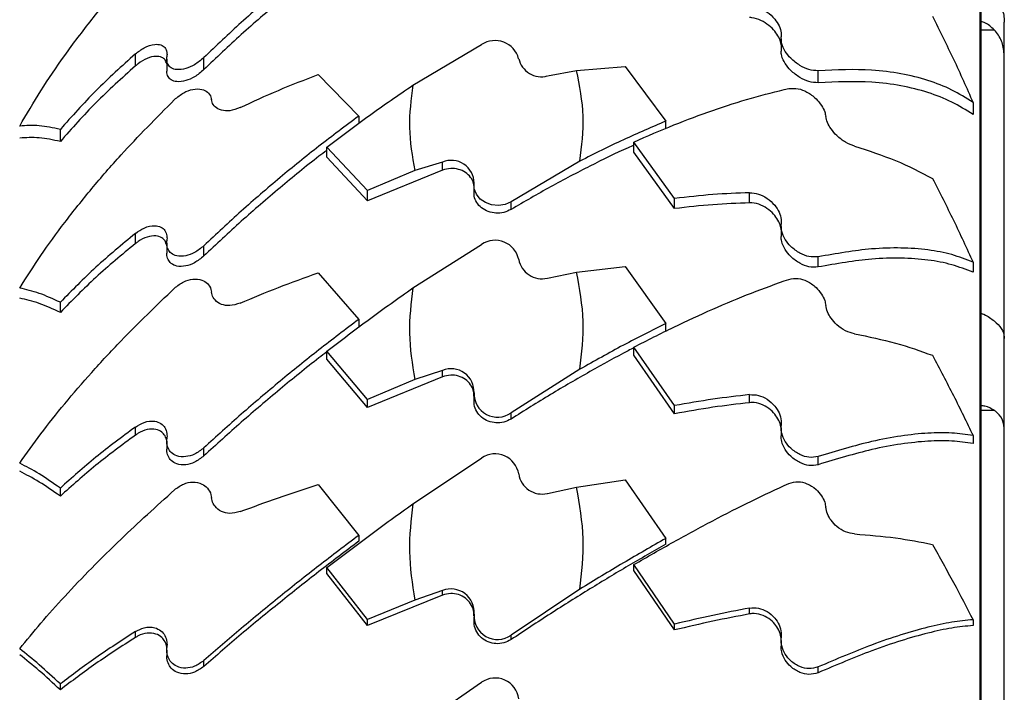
# Model space of a CAD drawing. Header units: inches. Extents: x 41.7 to 125.9, y 54.1 to 147.1.
# Tile 17 of 59: x 64.9 to 67, y 59 to 60.4. Entities that reach past the tile are written whole.
import ezdxf

# ---------------------------------------------------------------- set-up
doc = ezdxf.new("R2010")
doc.units = ezdxf.units.IN
doc.header["$LTSCALE"] = 20
doc.header["$MEASUREMENT"] = 0

msp = doc.modelspace()

# ---------------------------------------------------------------- linework, layer by layer
for p, q in [((66.9355, 61.3686), (66.9355, 58.0882)), ((66.938, 54.8186), (66.938, 61.3578)), ((66.987, 60.3483), (66.987, 60.4187)), ((66.938, 60.4025), (66.9655, 60.4025)), ((65.7352, 60.2849), (65.8808, 60.3711)), ((66.5144, 60.3829), (66.5144, 60.3573)), ((65.148, 60.3257), (65.148, 60.3512)), ((66.987, 59.7492), (66.987, 60.3483)), ((65.2144, 60.3405), (65.2144, 60.315)), ((65.2931, 60.318), (65.2931, 60.3435)), ((65.5347, 60.3076), (65.6208, 60.2197)), ((66.0199, 60.3046), (66.0819, 60.3163)), ((66.0819, 60.3163), (66.1847, 60.3244)), ((66.1847, 60.3244), (66.2708, 60.2089)), ((66.5931, 60.2902), (66.5931, 60.3157)), ((66.9208, 60.2486), (66.9208, 60.2231)), ((65.6208, 60.2197), (65.6208, 60.2045)), ((66.2708, 60.1938), (66.2708, 60.2089)), ((64.9892, 60.166), (64.9892, 60.1915)), ((66.2892, 60.0454), (66.2032, 60.1649)), ((66.2032, 60.1435), (66.2032, 60.1649)), ((65.6392, 60.0622), (65.5532, 60.1541)), ((65.5532, 60.1327), (65.5532, 60.1541)), ((66.2892, 60.0239), (66.2032, 60.1435)), ((65.6392, 60.0407), (65.5532, 60.1327)), ((65.798, 60.1224), (65.7393, 60.1044)), ((65.798, 60.1053), (65.798, 60.1224)), ((66.0888, 60.1245), (65.9431, 60.0384)), ((65.798, 60.1053), (65.6392, 60.0407)), ((65.7393, 60.1044), (65.6392, 60.0622)), ((65.6392, 60.0407), (65.6392, 60.0622)), ((65.8644, 60.073), (65.8644, 60.0574)), ((66.448, 60.0362), (66.448, 60.0577)), ((65.9431, 60.0221), (65.9431, 60.0384)), ((66.2892, 60.0239), (66.2892, 60.0454)), ((66.5144, 59.9864), (66.5144, 59.965)), ((65.148, 59.9499), (65.148, 59.9713)), ((65.2144, 59.9509), (65.2144, 59.9294)), ((65.2931, 59.9238), (65.2931, 59.9453)), ((65.7352, 59.856), (65.8808, 59.9483)), ((66.5931, 59.9005), (66.5931, 59.9219)), ((66.9208, 59.9106), (66.9208, 59.8892)), ((65.5347, 59.8881), (65.6208, 59.7895)), ((66.0199, 59.877), (66.0819, 59.8896)), ((66.0819, 59.8896), (66.1847, 59.9015)), ((66.1847, 59.9015), (66.2708, 59.7809)), ((64.9892, 59.8043), (64.9892, 59.8257)), ((65.6208, 59.7895), (65.6208, 59.7725)), ((66.2708, 59.7639), (66.2708, 59.7809)), ((66.987, 59.5603), (66.987, 59.7492)), ((65.6392, 59.6204), (65.5532, 59.7222)), ((65.5532, 59.7052), (65.5532, 59.7222)), ((66.2892, 59.6071), (66.2032, 59.7308)), ((66.2032, 59.7138), (66.2032, 59.7308)), ((65.6392, 59.6034), (65.5532, 59.7052)), ((66.2892, 59.5901), (66.2032, 59.7138)), ((65.798, 59.6818), (65.7393, 59.6625)), ((65.798, 59.6682), (65.798, 59.6818)), ((66.0888, 59.6841), (65.9431, 59.5918)), ((65.798, 59.6682), (65.6392, 59.6034)), ((65.7393, 59.6625), (65.6392, 59.6204)), ((65.6392, 59.6034), (65.6392, 59.6204)), ((65.8644, 59.6288), (65.8644, 59.6164)), ((66.448, 59.6133), (66.448, 59.6304)), ((66.2892, 59.5901), (66.2892, 59.6071)), ((66.938, 59.5973), (66.9655, 59.5973)), ((65.9431, 59.5788), (65.9431, 59.5918)), ((65.148, 59.5447), (65.148, 59.5618)), ((66.5144, 59.5601), (66.5144, 59.543)), ((66.987, 58.6446), (66.987, 59.5603)), ((66.9208, 59.5439), (66.9208, 59.5269)), ((65.2144, 59.5318), (65.2144, 59.5148)), ((65.2931, 59.5008), (65.2931, 59.5178)), ((65.7352, 59.3992), (65.8808, 59.4962)), ((66.5931, 59.4822), (66.5931, 59.4993)), ((64.9892, 59.4155), (64.9892, 59.4326)), ((65.5347, 59.4403), (65.6208, 59.3325)), ((66.0199, 59.4213), (66.0819, 59.4345)), ((66.0819, 59.4345), (66.1847, 59.4499)), ((66.1847, 59.4499), (66.2708, 59.3263)), ((65.6208, 59.3325), (65.6208, 59.3201)), ((66.2708, 59.3139), (66.2708, 59.3263)), ((65.6392, 59.1545), (65.5532, 59.2646)), ((65.5532, 59.2522), (65.5532, 59.2646)), ((66.2892, 59.1449), (66.2032, 59.2708)), ((66.2032, 59.2585), (66.2032, 59.2708)), ((65.6392, 59.1422), (65.5532, 59.2522)), ((66.2892, 59.1325), (66.2032, 59.2585)), ((65.798, 59.2062), (65.6392, 59.1422)), ((65.798, 59.2161), (65.7393, 59.1958)), ((65.798, 59.2062), (65.798, 59.2161)), ((66.0888, 59.2185), (65.9431, 59.1215)), ((65.7393, 59.1958), (65.6392, 59.1545)), ((65.8644, 59.1604), (65.8644, 59.1514)), ((66.448, 59.1664), (66.448, 59.1788)), ((65.6392, 59.1422), (65.6392, 59.1545)), ((66.2892, 59.1325), (66.2892, 59.1449)), ((66.9208, 59.1542), (66.9208, 59.1419)), ((65.148, 59.1166), (65.148, 59.129)), ((65.9431, 59.1121), (65.9431, 59.1215)), ((66.5144, 59.1105), (66.5144, 59.0981)), ((65.2144, 59.09), (65.2144, 59.0776)), ((65.2931, 59.0554), (65.2931, 59.0678)), ((66.5931, 59.0419), (66.5931, 59.0543)), ((64.9892, 59.0058), (64.9892, 59.0182)), ((65.7352, 58.9217), (65.8808, 59.0219))]:
    msp.add_line(p, q)
at = {"flags": 128}
msp.add_lwpolyline([(65.9431, 60.0384), (65.9303, 60.0329), (65.9162, 60.0308), (65.902, 60.0321), (65.8888, 60.0367), (65.8777, 60.0443), (65.8696, 60.0543), (65.8652, 60.0658), (65.8648, 60.0778)], dxfattribs=at)
for centre, radius, start, end in [((65.9092, 60.3279), 0.0517, 14.8684, 123.3263), ((66.0074, 60.3525), 0.0495, 193.2912, 284.5717), ((65.8165, 60.0778), 0.0483, 0.0423, 112.5318), ((65.9093, 59.9061), 0.0509, 11.4047, 124.0785), ((66.008, 59.9252), 0.0496, 190.4046, 283.898), ((65.816, 59.6364), 0.0488, 357.2623, 111.6041), ((65.9145, 59.6324), 0.0497, 178.1085, 305.1735), ((65.9094, 59.4547), 0.0504, 8.8829, 124.563), ((66.0084, 59.4697), 0.0497, 188.3555, 283.3191), ((65.8156, 59.1699), 0.0494, 355.3007, 110.8431), ((65.9144, 59.1622), 0.0498, 175.7433, 305.1197), ((65.9095, 58.9807), 0.0501, 7.2366, 124.8504)]:
    msp.add_arc(centre, radius, start, end)
for points, knots in [([(64.9032, 60.1986), (64.9178, 60.2235), (64.9469, 60.2734), (64.9983, 60.3488), (65.055, 60.4241), (65.1308, 60.5159), (65.1923, 60.5795), (65.2308, 60.6193)], [0, 0, 0, 0, 0.172608, 0.345229, 0.52319, 0.701164, 1, 1, 1, 1]), ([(65.6208, 60.6163), (65.5926, 60.5959), (65.5362, 60.5552), (65.4532, 60.4886), (65.3715, 60.4184), (65.3192, 60.3685), (65.2931, 60.3435)], [0, 0, 0, 0, 0.247132, 0.494259, 0.747133, 1, 1, 1, 1]), ([(65.5532, 60.5411), (65.5476, 60.537), (65.514, 60.5124), (65.4532, 60.4629), (65.3715, 60.3929), (65.3192, 60.343), (65.2931, 60.318)], [0, 0, 0, 0, 0.060896, 0.369144, 0.684577, 1, 1, 1, 1]), ([(66.9655, 60.473), (66.9711, 60.4655), (66.9824, 60.4506), (66.9868, 60.4307), (66.9869, 60.4201), (66.987, 60.4187)], [0, 0, 0, 0, 0.464224, 0.928432, 1, 1, 1, 1]), ([(66.448, 60.4539), (66.4542, 60.4529), (66.4666, 60.451), (66.4854, 60.4405), (66.5007, 60.4266), (66.511, 60.4109), (66.5154, 60.3975), (66.5149, 60.3902), (66.5148, 60.3874)], [0, 0, 0, 0, 0.194076, 0.387869, 0.587776, 0.74493, 0.902844, 1, 1, 1, 1]), ([(66.8347, 60.4308), (66.8499, 60.4007), (66.8804, 60.3401), (66.9073, 60.2792), (66.9208, 60.2486)], [0, 0, 0, 0, 0.4979888, 1, 1, 1, 1]), ([(66.5144, 60.3702), (66.5144, 60.3714), (66.5144, 60.3766), (66.5099, 60.3869), (66.5014, 60.4), (66.4884, 60.4126), (66.4717, 60.423), (66.4575, 60.4276), (66.4496, 60.4283), (66.448, 60.4284)], [0, 0, 0, 0, 0.045268, 0.192861, 0.347629, 0.5236, 0.724166, 0.942296, 1, 1, 1, 1]), ([(66.9655, 60.4025), (66.9594, 60.4083), (66.9513, 60.416), (66.9407, 60.4192), (66.938, 60.42)], [0, 0, 0, 0, 0.743432, 1, 1, 1, 1]), ([(66.987, 60.3483), (66.986, 60.3575), (66.9842, 60.3758), (66.9736, 60.3935), (66.9664, 60.4015), (66.9655, 60.4025)], [0, 0, 0, 0, 0.464486, 0.928983, 1, 1, 1, 1]), ([(65.148, 60.3512), (65.1542, 60.3559), (65.1676, 60.3662), (65.1869, 60.3724), (65.2019, 60.3713), (65.211, 60.3653), (65.2154, 60.3561), (65.2149, 60.3485), (65.2148, 60.3453)], [0, 0, 0, 0, 0.212836, 0.463205, 0.629792, 0.764824, 0.900677, 1, 1, 1, 1]), ([(66.5931, 60.3157), (66.5867, 60.3161), (66.5744, 60.3167), (66.5538, 60.3264), (66.5361, 60.3399), (66.5226, 60.3563), (66.5154, 60.3715), (66.5141, 60.382), (66.5146, 60.3865), (66.5148, 60.3874)], [0, 0, 0, 0, 0.196786, 0.376459, 0.569644, 0.714718, 0.860644, 0.971625, 1, 1, 1, 1]), ([(65.148, 60.3512), (65.1194, 60.3255), (65.062, 60.2739), (65.0136, 60.2191), (64.9892, 60.1915)], [0, 0, 0, 0, 0.4971801, 1, 1, 1, 1]), ([(66.5931, 60.2902), (66.5867, 60.2905), (66.5744, 60.2912), (66.5538, 60.3009), (66.5361, 60.3144), (66.5227, 60.3307), (66.5154, 60.3455), (66.5149, 60.354), (66.5147, 60.3574)], [0, 0, 0, 0, 0.205992, 0.394017, 0.596244, 0.748172, 0.900993, 1, 1, 1, 1]), ([(65.2144, 60.3305), (65.2134, 60.3334), (65.2113, 60.3393), (65.2033, 60.3451), (65.1904, 60.3472), (65.1728, 60.3426), (65.1579, 60.334), (65.1499, 60.3273), (65.148, 60.3257)], [0, 0, 0, 0, 0.126254, 0.257767, 0.443352, 0.681175, 0.922974, 1, 1, 1, 1]), ([(65.2931, 60.3435), (65.2866, 60.338), (65.2743, 60.3277), (65.2538, 60.3192), (65.2365, 60.3169), (65.2238, 60.3207), (65.2165, 60.3283), (65.214, 60.3372), (65.2146, 60.3433), (65.2148, 60.3453)], [0, 0, 0, 0, 0.197513, 0.374035, 0.56641, 0.708901, 0.826823, 0.945299, 1, 1, 1, 1]), ([(65.148, 60.3257), (65.1194, 60.3), (65.062, 60.2484), (65.0136, 60.1936), (64.9892, 60.166)], [0, 0, 0, 0, 0.49718, 1, 1, 1, 1]), ([(65.2931, 60.318), (65.2866, 60.3125), (65.2743, 60.3022), (65.2538, 60.2936), (65.2365, 60.2914), (65.2238, 60.2952), (65.2166, 60.3028), (65.2142, 60.3102), (65.2145, 60.3147), (65.2145, 60.315)], [0, 0, 0, 0, 0.206826, 0.391731, 0.593185, 0.742325, 0.865771, 0.989798, 1, 1, 1, 1]), ([(65.3699, 60.2378), (65.3966, 60.2502), (65.4501, 60.275), (65.5065, 60.2967), (65.5347, 60.3076)], [0, 0, 0, 0, 0.498417, 1, 1, 1, 1]), ([(66.0888, 60.1245), (66.0927, 60.1561), (66.1008, 60.2203), (66.0882, 60.284), (66.0819, 60.3163)], [0, 0, 0, 0, 0.491758, 1, 1, 1, 1]), ([(66.9208, 60.2486), (66.9062, 60.2578), (66.877, 60.2762), (66.8256, 60.2962), (66.7689, 60.3102), (66.6931, 60.3202), (66.6316, 60.3174), (66.5931, 60.3157)], [0, 0, 0, 0, 0.1726078, 0.3452292, 0.5231902, 0.7011638, 1, 1, 1, 1]), ([(65.5532, 60.1541), (65.5831, 60.1768), (65.643, 60.2223), (65.7044, 60.264), (65.7352, 60.2849)], [0, 0, 0, 0, 0.498474, 1, 1, 1, 1]), ([(65.7352, 60.2849), (65.7313, 60.2552), (65.7236, 60.1949), (65.734, 60.1348), (65.7393, 60.1044)], [0, 0, 0, 0, 0.492757, 1, 1, 1, 1]), ([(66.9208, 60.2231), (66.9062, 60.2323), (66.877, 60.2507), (66.8257, 60.2706), (66.769, 60.2847), (66.6932, 60.2947), (66.6317, 60.2919), (66.5931, 60.2902)], [0, 0, 0, 0, 0.172519, 0.345052, 0.52292, 0.7008, 1, 1, 1, 1]), ([(65.2308, 60.2546), (65.2373, 60.2599), (65.2495, 60.2701), (65.2701, 60.2773), (65.2878, 60.2776), (65.3013, 60.2713), (65.3076, 60.2626), (65.3089, 60.2562), (65.3092, 60.2545)], [0, 0, 0, 0, 0.215558, 0.412372, 0.623986, 0.7829, 0.942747, 1, 1, 1, 1]), ([(66.2032, 60.1649), (66.2314, 60.1773), (66.2878, 60.202), (66.3708, 60.2327), (66.4524, 60.259), (66.5047, 60.2717), (66.5308, 60.278)], [0, 0, 0, 0, 0.247132, 0.494259, 0.747133, 1, 1, 1, 1]), ([(66.5308, 60.278), (66.5373, 60.2784), (66.5497, 60.2793), (66.5701, 60.2711), (66.5875, 60.2585), (66.6001, 60.2433), (66.607, 60.23), (66.6086, 60.2223), (66.6092, 60.219)], [0, 0, 0, 0, 0.216418, 0.409836, 0.620623, 0.776753, 0.905961, 1, 1, 1, 1]), ([(64.9032, 59.8558), (64.9178, 59.8788), (64.9469, 59.9248), (64.9983, 59.9952), (65.055, 60.0663), (65.1308, 60.1539), (65.1923, 60.2158), (65.2308, 60.2546)], [0, 0, 0, 0, 0.172608, 0.345229, 0.52319, 0.701164, 1, 1, 1, 1]), ([(65.3699, 60.2378), (65.3623, 60.235), (65.3484, 60.2298), (65.3296, 60.2311), (65.3168, 60.2379), (65.3107, 60.2469), (65.3096, 60.2527), (65.3092, 60.2545)], [0, 0, 0, 0, 0.277192, 0.514344, 0.749244, 0.922467, 1, 1, 1, 1]), ([(65.6208, 60.2197), (65.5926, 60.1987), (65.5362, 60.1567), (65.4532, 60.0893), (65.3715, 60.0191), (65.3192, 59.9699), (65.2931, 59.9453)], [0, 0, 0, 0, 0.247132, 0.494259, 0.747133, 1, 1, 1, 1]), ([(66.2708, 60.2089), (66.2409, 60.1962), (66.1809, 60.1708), (66.1196, 60.14), (66.0888, 60.1245)], [0, 0, 0, 0, 0.498474, 1, 1, 1, 1]), ([(66.6699, 60.1561), (66.6636, 60.1585), (66.6511, 60.1633), (66.6336, 60.1766), (66.6205, 60.1914), (66.6121, 60.2059), (66.6102, 60.2147), (66.6092, 60.219)], [0, 0, 0, 0, 0.255414, 0.505558, 0.698236, 0.854758, 1, 1, 1, 1]), ([(64.9892, 60.1915), (64.974, 60.1947), (64.9436, 60.2013), (64.9167, 60.1995), (64.9032, 60.1986)], [0, 0, 0, 0, 0.497989, 1, 1, 1, 1]), ([(64.9892, 60.166), (64.974, 60.1692), (64.9436, 60.1758), (64.9167, 60.174), (64.9032, 60.1731)], [0, 0, 0, 0, 0.497984, 1, 1, 1, 1]), ([(65.5532, 60.1472), (65.5476, 60.143), (65.514, 60.1177), (65.4532, 60.0677), (65.3715, 59.9976), (65.3192, 59.9484), (65.2931, 59.9238)], [0, 0, 0, 0, 0.060896, 0.369144, 0.684577, 1, 1, 1, 1]), ([(66.2032, 60.1581), (66.1991, 60.1564), (66.1685, 60.1432), (66.1096, 60.114), (66.0268, 60.0709), (65.971, 60.0384), (65.9431, 60.0221)], [0, 0, 0, 0, 0.047971, 0.361231, 0.680614, 1, 1, 1, 1]), ([(66.6699, 60.1561), (66.6996, 60.1465), (66.7595, 60.1272), (66.8096, 60.1011), (66.8347, 60.088)], [0, 0, 0, 0, 0.497022, 1, 1, 1, 1]), ([(65.8641, 60.0728), (65.8641, 60.0742), (65.8639, 60.0803), (65.8581, 60.0905), (65.847, 60.1012), (65.8321, 60.1077), (65.8149, 60.1098), (65.8037, 60.1068), (65.798, 60.1053)], [0, 0, 0, 0, 0.051848, 0.239667, 0.427227, 0.614592, 0.802173, 1, 1, 1, 1]), ([(66.8347, 60.088), (66.8499, 60.0584), (66.8804, 59.9989), (66.9073, 59.9401), (66.9208, 59.9106)], [0, 0, 0, 0, 0.497989, 1, 1, 1, 1]), ([(65.9431, 60.0221), (65.9382, 60.0197), (65.9283, 60.015), (65.9111, 60.0138), (65.8945, 60.0171), (65.8801, 60.025), (65.8697, 60.0365), (65.8647, 60.048), (65.8648, 60.0551), (65.8649, 60.0574)], [0, 0, 0, 0, 0.154576, 0.309151, 0.463736, 0.618323, 0.7729, 0.92747, 1, 1, 1, 1]), ([(66.448, 60.0577), (66.4222, 60.0567), (66.3705, 60.0547), (66.3164, 60.0485), (66.2892, 60.0454)], [0, 0, 0, 0, 0.498554, 1, 1, 1, 1]), ([(66.448, 60.0577), (66.4542, 60.0571), (66.4666, 60.0561), (66.4854, 60.0464), (66.5007, 60.0327), (66.511, 60.0166), (66.5154, 60.0025), (66.5149, 59.9945), (66.5148, 59.9914)], [0, 0, 0, 0, 0.1940764, 0.3878687, 0.5877756, 0.7449302, 0.9028435, 1, 1, 1, 1]), ([(66.448, 60.0362), (66.4222, 60.0352), (66.3705, 60.0332), (66.3164, 60.0271), (66.2892, 60.0239)], [0, 0, 0, 0, 0.4985529, 1, 1, 1, 1]), ([(66.5144, 59.979), (66.5144, 59.9803), (66.5144, 59.9859), (66.5099, 59.9967), (66.5014, 60.0101), (66.4884, 60.0226), (66.4717, 60.0324), (66.4575, 60.0362), (66.4496, 60.0362), (66.448, 60.0362)], [0, 0, 0, 0, 0.045268, 0.192861, 0.347629, 0.5236, 0.724166, 0.942296, 1, 1, 1, 1]), ([(65.148, 59.9713), (65.1542, 59.9756), (65.1676, 59.9849), (65.1869, 59.9891), (65.2019, 59.9859), (65.211, 59.9782), (65.2154, 59.9677), (65.2149, 59.9595), (65.2148, 59.956)], [0, 0, 0, 0, 0.212836, 0.463205, 0.629792, 0.764824, 0.900677, 1, 1, 1, 1]), ([(66.5931, 59.9219), (66.5867, 59.9216), (66.5744, 59.9208), (66.5538, 59.9291), (66.5361, 59.9419), (66.5226, 59.9584), (66.5154, 59.9742), (66.5141, 59.9854), (66.5146, 59.9904), (66.5148, 59.9914)], [0, 0, 0, 0, 0.196786, 0.376459, 0.569644, 0.714718, 0.860644, 0.971625, 1, 1, 1, 1]), ([(65.148, 59.9713), (65.1194, 59.9477), (65.062, 59.9002), (65.0136, 59.8506), (64.9892, 59.8257)], [0, 0, 0, 0, 0.4971801, 1, 1, 1, 1]), ([(65.2144, 59.9463), (65.2134, 59.9496), (65.2113, 59.9562), (65.2033, 59.9635), (65.1904, 59.9675), (65.1728, 59.9648), (65.1579, 59.9575), (65.1499, 59.9514), (65.148, 59.9499)], [0, 0, 0, 0, 0.1262536, 0.2577665, 0.4433516, 0.6811754, 0.9229742, 1, 1, 1, 1]), ([(65.2931, 59.9453), (65.2866, 59.94), (65.2743, 59.9301), (65.2538, 59.923), (65.2365, 59.9225), (65.2238, 59.9282), (65.2165, 59.9373), (65.214, 59.9472), (65.2146, 59.9539), (65.2148, 59.956)], [0, 0, 0, 0, 0.197513, 0.374035, 0.56641, 0.708901, 0.826823, 0.945299, 1, 1, 1, 1]), ([(66.5931, 59.9005), (66.5867, 59.9001), (66.5744, 59.8994), (66.5538, 59.9077), (66.5361, 59.9205), (66.5227, 59.9369), (66.5154, 59.9522), (66.5149, 59.9614), (66.5147, 59.965)], [0, 0, 0, 0, 0.205992, 0.394017, 0.596244, 0.748172, 0.900993, 1, 1, 1, 1]), ([(65.148, 59.9499), (65.1194, 59.9263), (65.062, 59.8788), (65.0136, 59.8292), (64.9892, 59.8043)], [0, 0, 0, 0, 0.49718, 1, 1, 1, 1]), ([(66.9208, 59.9106), (66.9062, 59.9163), (66.877, 59.9278), (66.8256, 59.9375), (66.7689, 59.9415), (66.6931, 59.9395), (66.6316, 59.9287), (66.5931, 59.9219)], [0, 0, 0, 0, 0.172608, 0.345229, 0.52319, 0.701164, 1, 1, 1, 1]), ([(65.2931, 59.9238), (65.2866, 59.9186), (65.2743, 59.9086), (65.2538, 59.9016), (65.2365, 59.9011), (65.2238, 59.9067), (65.2166, 59.9159), (65.2142, 59.9242), (65.2145, 59.929), (65.2145, 59.9294)], [0, 0, 0, 0, 0.206826, 0.391731, 0.593185, 0.742325, 0.865771, 0.989798, 1, 1, 1, 1]), ([(66.9208, 59.8892), (66.9062, 59.8949), (66.877, 59.9064), (66.8257, 59.9161), (66.769, 59.9201), (66.6932, 59.918), (66.6317, 59.9072), (66.5931, 59.9005)], [0, 0, 0, 0, 0.172519, 0.345052, 0.52292, 0.7008, 1, 1, 1, 1]), ([(65.3699, 59.824), (65.3966, 59.8352), (65.4501, 59.8577), (65.5065, 59.878), (65.5347, 59.8881)], [0, 0, 0, 0, 0.4984168, 1, 1, 1, 1]), ([(66.0888, 59.6841), (66.0927, 59.7179), (66.1008, 59.7867), (66.0882, 59.855), (66.0819, 59.8896)], [0, 0, 0, 0, 0.491758, 1, 1, 1, 1]), ([(65.2308, 59.8558), (65.2373, 59.8608), (65.2495, 59.8703), (65.2701, 59.8759), (65.2878, 59.8744), (65.3013, 59.8663), (65.3076, 59.8563), (65.3089, 59.8492), (65.3092, 59.8474)], [0, 0, 0, 0, 0.215558, 0.412372, 0.623986, 0.7829, 0.942747, 1, 1, 1, 1]), ([(66.2032, 59.7308), (66.2314, 59.7453), (66.2878, 59.7741), (66.3708, 59.8121), (66.4524, 59.8464), (66.5047, 59.865), (66.5308, 59.8743)], [0, 0, 0, 0, 0.247132, 0.494259, 0.747133, 1, 1, 1, 1]), ([(66.5308, 59.8743), (66.5373, 59.8755), (66.5497, 59.8777), (66.5701, 59.871), (66.5875, 59.8593), (66.6001, 59.8443), (66.607, 59.8308), (66.6086, 59.8226), (66.6092, 59.8192)], [0, 0, 0, 0, 0.216418, 0.409836, 0.620623, 0.776753, 0.905961, 1, 1, 1, 1]), ([(64.9032, 59.4852), (64.9178, 59.5059), (64.9469, 59.5472), (64.9983, 59.6116), (65.055, 59.6773), (65.1308, 59.7593), (65.1923, 59.8186), (65.2308, 59.8558)], [0, 0, 0, 0, 0.172608, 0.345229, 0.52319, 0.701164, 1, 1, 1, 1]), ([(64.9892, 59.8257), (64.974, 59.8327), (64.9436, 59.8467), (64.9167, 59.8528), (64.9032, 59.8558)], [0, 0, 0, 0, 0.497989, 1, 1, 1, 1]), ([(65.3699, 59.824), (65.3623, 59.8216), (65.3484, 59.8172), (65.3296, 59.8203), (65.3168, 59.8287), (65.3107, 59.839), (65.3096, 59.8454), (65.3092, 59.8474)], [0, 0, 0, 0, 0.277192, 0.514344, 0.749244, 0.922467, 1, 1, 1, 1]), ([(65.5532, 59.7222), (65.5831, 59.7452), (65.643, 59.7912), (65.7044, 59.8343), (65.7352, 59.856)], [0, 0, 0, 0, 0.498474, 1, 1, 1, 1]), ([(65.7352, 59.856), (65.7313, 59.8241), (65.7236, 59.7595), (65.734, 59.6951), (65.7393, 59.6625)], [0, 0, 0, 0, 0.492757, 1, 1, 1, 1]), ([(64.9892, 59.8043), (64.974, 59.8113), (64.9436, 59.8253), (64.9167, 59.8314), (64.9032, 59.8344)], [0, 0, 0, 0, 0.497984, 1, 1, 1, 1]), ([(66.6699, 59.7591), (66.6636, 59.7608), (66.6511, 59.7643), (66.6336, 59.7764), (66.6205, 59.7908), (66.6121, 59.8053), (66.6102, 59.8147), (66.6092, 59.8192)], [0, 0, 0, 0, 0.2554143, 0.5055582, 0.6982363, 0.8547585, 1, 1, 1, 1]), ([(65.6208, 59.7895), (65.5926, 59.7682), (65.5362, 59.7256), (65.4532, 59.6585), (65.3715, 59.5893), (65.3192, 59.5416), (65.2931, 59.5178)], [0, 0, 0, 0, 0.247132, 0.494259, 0.747133, 1, 1, 1, 1]), ([(66.938, 59.8025), (66.9388, 59.8022), (66.9486, 59.799), (66.9576, 59.792), (66.9647, 59.7868), (66.9655, 59.7863)], [0, 0, 0, 0, 0.077026, 0.901078, 1, 1, 1, 1]), ([(66.9655, 59.7863), (66.9711, 59.7812), (66.9824, 59.771), (66.9868, 59.7574), (66.9869, 59.7502), (66.987, 59.7492)], [0, 0, 0, 0, 0.464224, 0.928432, 1, 1, 1, 1]), ([(66.2708, 59.7809), (66.2409, 59.766), (66.1809, 59.736), (66.1196, 59.7014), (66.0888, 59.6841)], [0, 0, 0, 0, 0.498474, 1, 1, 1, 1]), ([(66.6699, 59.7591), (66.6996, 59.753), (66.7595, 59.7408), (66.8096, 59.7227), (66.8347, 59.7136)], [0, 0, 0, 0, 0.497022, 1, 1, 1, 1]), ([(66.2032, 59.7295), (66.1991, 59.7275), (66.1685, 59.7119), (66.1096, 59.6791), (66.0268, 59.6313), (65.971, 59.5963), (65.9431, 59.5788)], [0, 0, 0, 0, 0.047971, 0.361231, 0.680614, 1, 1, 1, 1]), ([(65.5532, 59.7208), (65.5476, 59.7166), (65.514, 59.691), (65.4532, 59.6413), (65.3715, 59.5722), (65.3192, 59.5246), (65.2931, 59.5008)], [0, 0, 0, 0, 0.060896, 0.369144, 0.684577, 1, 1, 1, 1]), ([(66.8347, 59.7136), (66.8499, 59.685), (66.8804, 59.6276), (66.9073, 59.5719), (66.9208, 59.5439)], [0, 0, 0, 0, 0.4979888, 1, 1, 1, 1]), ([(65.8645, 59.6271), (65.8645, 59.6305), (65.8645, 59.639), (65.8582, 59.6518), (65.847, 59.6632), (65.8321, 59.6704), (65.8149, 59.6728), (65.8037, 59.6698), (65.798, 59.6682)], [0, 0, 0, 0, 0.115124, 0.290408, 0.465452, 0.640312, 0.815375, 1, 1, 1, 1]), ([(66.448, 59.6304), (66.4222, 59.6274), (66.3705, 59.6214), (66.3164, 59.6119), (66.2892, 59.6071)], [0, 0, 0, 0, 0.498554, 1, 1, 1, 1]), ([(66.448, 59.6304), (66.4542, 59.6303), (66.4666, 59.6302), (66.4854, 59.6214), (66.5007, 59.6081), (66.511, 59.5919), (66.5154, 59.5772), (66.5149, 59.5686), (66.5148, 59.5654)], [0, 0, 0, 0, 0.194076, 0.387869, 0.587776, 0.74493, 0.902844, 1, 1, 1, 1]), ([(65.9431, 59.5788), (65.9382, 59.5763), (65.9283, 59.5713), (65.9111, 59.5699), (65.8945, 59.5734), (65.8801, 59.5819), (65.8697, 59.5942), (65.8647, 59.6064), (65.8648, 59.614), (65.8649, 59.6165)], [0, 0, 0, 0, 0.154576, 0.309151, 0.463736, 0.618323, 0.7729, 0.92747, 1, 1, 1, 1]), ([(66.448, 59.6133), (66.4222, 59.6104), (66.3705, 59.6044), (66.3164, 59.5948), (66.2892, 59.5901)], [0, 0, 0, 0, 0.498553, 1, 1, 1, 1]), ([(66.5146, 59.5537), (66.5146, 59.5565), (66.5147, 59.5638), (66.51, 59.5764), (66.5014, 59.5899), (66.4884, 59.6021), (66.4717, 59.6112), (66.4575, 59.614), (66.4496, 59.6135), (66.448, 59.6133)], [0, 0, 0, 0, 0.086362, 0.227602, 0.375709, 0.544106, 0.736038, 0.94478, 1, 1, 1, 1]), ([(66.9655, 59.5973), (66.9594, 59.6009), (66.9513, 59.6056), (66.9407, 59.6066), (66.938, 59.6069)], [0, 0, 0, 0, 0.7434323, 1, 1, 1, 1]), ([(66.987, 59.5603), (66.986, 59.5665), (66.9842, 59.5791), (66.9736, 59.5911), (66.9664, 59.5966), (66.9655, 59.5973)], [0, 0, 0, 0, 0.464486, 0.928983, 1, 1, 1, 1]), ([(65.148, 59.5618), (65.1194, 59.5406), (65.062, 59.4979), (65.0136, 59.4544), (64.9892, 59.4326)], [0, 0, 0, 0, 0.4971801, 1, 1, 1, 1]), ([(65.148, 59.5618), (65.1542, 59.5655), (65.1676, 59.5736), (65.1869, 59.5757), (65.2019, 59.5705), (65.211, 59.5613), (65.2154, 59.5497), (65.2149, 59.5409), (65.2148, 59.5372)], [0, 0, 0, 0, 0.212836, 0.463205, 0.629792, 0.764824, 0.900677, 1, 1, 1, 1]), ([(65.2146, 59.5255), (65.2147, 59.5279), (65.2149, 59.5345), (65.2111, 59.5435), (65.2034, 59.5524), (65.1904, 59.5581), (65.1728, 59.5575), (65.1579, 59.5515), (65.1499, 59.546), (65.148, 59.5447)], [0, 0, 0, 0, 0.068521, 0.188026, 0.310242, 0.482706, 0.703716, 0.92842, 1, 1, 1, 1]), ([(66.5931, 59.4993), (66.5867, 59.4982), (66.5744, 59.4961), (66.5538, 59.5028), (66.5361, 59.5147), (66.5226, 59.5309), (66.5154, 59.5471), (66.5141, 59.5589), (66.5146, 59.5643), (66.5148, 59.5654)], [0, 0, 0, 0, 0.196786, 0.376459, 0.569644, 0.714718, 0.860644, 0.971625, 1, 1, 1, 1]), ([(65.148, 59.5447), (65.1194, 59.5235), (65.062, 59.4809), (65.0136, 59.4374), (64.9892, 59.4155)], [0, 0, 0, 0, 0.49718, 1, 1, 1, 1]), ([(65.2931, 59.5178), (65.2866, 59.5128), (65.2743, 59.5034), (65.2538, 59.498), (65.2365, 59.4993), (65.2238, 59.5066), (65.2165, 59.5172), (65.214, 59.528), (65.2146, 59.535), (65.2148, 59.5372)], [0, 0, 0, 0, 0.197513, 0.374035, 0.56641, 0.708901, 0.826823, 0.945299, 1, 1, 1, 1]), ([(66.5931, 59.4822), (66.5867, 59.4811), (66.5744, 59.479), (66.5538, 59.4858), (66.5361, 59.4977), (66.5227, 59.5138), (66.5154, 59.5295), (66.5149, 59.5392), (66.5147, 59.5431)], [0, 0, 0, 0, 0.205992, 0.394017, 0.596244, 0.748172, 0.900993, 1, 1, 1, 1]), ([(66.9208, 59.5439), (66.9062, 59.5461), (66.877, 59.5504), (66.8256, 59.5497), (66.7689, 59.5436), (66.6931, 59.5296), (66.6316, 59.5109), (66.5931, 59.4993)], [0, 0, 0, 0, 0.172608, 0.345229, 0.52319, 0.701164, 1, 1, 1, 1]), ([(65.2931, 59.5008), (65.2866, 59.4958), (65.2743, 59.4864), (65.2538, 59.4809), (65.2365, 59.4822), (65.2238, 59.4896), (65.2166, 59.5001), (65.2142, 59.5092), (65.2145, 59.5144), (65.2145, 59.5148)], [0, 0, 0, 0, 0.206826, 0.3917311, 0.593185, 0.7423245, 0.8657711, 0.9897982, 1, 1, 1, 1]), ([(66.9208, 59.5269), (66.9062, 59.529), (66.877, 59.5334), (66.8257, 59.5327), (66.769, 59.5266), (66.6932, 59.5125), (66.6317, 59.4939), (66.5931, 59.4822)], [0, 0, 0, 0, 0.172519, 0.345052, 0.52292, 0.7008, 1, 1, 1, 1]), ([(64.9892, 59.4326), (64.974, 59.4432), (64.9436, 59.4645), (64.9167, 59.4783), (64.9032, 59.4852)], [0, 0, 0, 0, 0.497989, 1, 1, 1, 1]), ([(64.9892, 59.4155), (64.974, 59.4261), (64.9436, 59.4475), (64.9167, 59.4613), (64.9032, 59.4682)], [0, 0, 0, 0, 0.497984, 1, 1, 1, 1]), ([(65.2308, 59.429), (65.2373, 59.4337), (65.2495, 59.4425), (65.2701, 59.4464), (65.2878, 59.4431), (65.3013, 59.4332), (65.3076, 59.4221), (65.3089, 59.4145), (65.3092, 59.4125)], [0, 0, 0, 0, 0.2155582, 0.4123721, 0.623986, 0.7828996, 0.9427466, 1, 1, 1, 1]), ([(65.3699, 59.3828), (65.3966, 59.3927), (65.4501, 59.4126), (65.5065, 59.431), (65.5347, 59.4403)], [0, 0, 0, 0, 0.498417, 1, 1, 1, 1]), ([(66.0888, 59.2185), (66.0927, 59.254), (66.1008, 59.3263), (66.0882, 59.3981), (66.0819, 59.4345)], [0, 0, 0, 0, 0.4917577, 1, 1, 1, 1]), ([(66.2032, 59.2708), (66.2314, 59.2871), (66.2878, 59.3197), (66.3708, 59.3644), (66.4524, 59.4061), (66.5047, 59.4304), (66.5308, 59.4425)], [0, 0, 0, 0, 0.247132, 0.494259, 0.747133, 1, 1, 1, 1]), ([(66.5308, 59.4425), (66.5373, 59.4444), (66.5497, 59.4478), (66.5701, 59.4428), (66.5875, 59.4322), (66.6001, 59.4177), (66.607, 59.4041), (66.6086, 59.3956), (66.6092, 59.392)], [0, 0, 0, 0, 0.216418, 0.409836, 0.620623, 0.776753, 0.905961, 1, 1, 1, 1]), ([(64.9032, 59.0926), (64.9178, 59.1106), (64.9469, 59.1465), (64.9983, 59.2039), (65.055, 59.2633), (65.1308, 59.3384), (65.1923, 59.3941), (65.2308, 59.429)], [0, 0, 0, 0, 0.1726078, 0.3452292, 0.5231902, 0.7011638, 1, 1, 1, 1]), ([(65.3699, 59.3828), (65.3623, 59.3809), (65.3484, 59.3773), (65.3296, 59.3821), (65.3168, 59.3921), (65.3107, 59.4035), (65.3096, 59.4104), (65.3092, 59.4125)], [0, 0, 0, 0, 0.277192, 0.514344, 0.749244, 0.922467, 1, 1, 1, 1]), ([(65.5532, 59.2646), (65.5831, 59.2874), (65.643, 59.3331), (65.7044, 59.3771), (65.7352, 59.3992)], [0, 0, 0, 0, 0.498474, 1, 1, 1, 1]), ([(65.7352, 59.3992), (65.7313, 59.3657), (65.7236, 59.2977), (65.734, 59.2301), (65.7393, 59.1958)], [0, 0, 0, 0, 0.492757, 1, 1, 1, 1]), ([(66.6699, 59.3357), (66.6636, 59.3368), (66.6511, 59.3388), (66.6336, 59.3496), (66.6205, 59.3633), (66.6121, 59.3777), (66.6102, 59.3874), (66.6092, 59.392)], [0, 0, 0, 0, 0.2554143, 0.5055582, 0.6982363, 0.8547585, 1, 1, 1, 1]), ([(65.6208, 59.3325), (65.5926, 59.3112), (65.5362, 59.2687), (65.4532, 59.2028), (65.3715, 59.1358), (65.3192, 59.0904), (65.2931, 59.0678)], [0, 0, 0, 0, 0.247132, 0.494259, 0.747133, 1, 1, 1, 1]), ([(66.2708, 59.3263), (66.2409, 59.3093), (66.1809, 59.2751), (66.1196, 59.2374), (66.0888, 59.2185)], [0, 0, 0, 0, 0.498474, 1, 1, 1, 1]), ([(66.6699, 59.3357), (66.6996, 59.3333), (66.7595, 59.3284), (66.8096, 59.3185), (66.8347, 59.3136)], [0, 0, 0, 0, 0.497022, 1, 1, 1, 1]), ([(65.6208, 59.3201), (65.5926, 59.2989), (65.5362, 59.2563), (65.4532, 59.1905), (65.3715, 59.1234), (65.3192, 59.0781), (65.2931, 59.0554)], [0, 0, 0, 0, 0.2471258, 0.4942465, 0.7471271, 1, 1, 1, 1]), ([(66.2708, 59.3139), (66.2442, 59.2988), (66.1912, 59.2686), (66.1096, 59.2193), (66.0268, 59.1674), (65.971, 59.1305), (65.9431, 59.1121)], [0, 0, 0, 0, 0.247577, 0.495158, 0.747578, 1, 1, 1, 1]), ([(66.8347, 59.3136), (66.8499, 59.2864), (66.8804, 59.2319), (66.9073, 59.1802), (66.9208, 59.1542)], [0, 0, 0, 0, 0.497989, 1, 1, 1, 1]), ([(65.8645, 59.1625), (65.8645, 59.1661), (65.8645, 59.175), (65.8582, 59.1884), (65.847, 59.2005), (65.8321, 59.2081), (65.8149, 59.2108), (65.8037, 59.2078), (65.798, 59.2062)], [0, 0, 0, 0, 0.1151242, 0.2904085, 0.465452, 0.6403123, 0.8153748, 1, 1, 1, 1]), ([(66.448, 59.1788), (66.4222, 59.1738), (66.3705, 59.1639), (66.3164, 59.1512), (66.2892, 59.1449)], [0, 0, 0, 0, 0.498554, 1, 1, 1, 1]), ([(66.448, 59.1664), (66.4222, 59.1615), (66.3705, 59.1516), (66.3164, 59.1389), (66.2892, 59.1325)], [0, 0, 0, 0, 0.498553, 1, 1, 1, 1]), ([(66.448, 59.1788), (66.4542, 59.1791), (66.4666, 59.1799), (66.4854, 59.1723), (66.5007, 59.1596), (66.511, 59.1435), (66.5154, 59.1285), (66.5149, 59.1195), (66.5148, 59.1161)], [0, 0, 0, 0, 0.194076, 0.387869, 0.587776, 0.74493, 0.902844, 1, 1, 1, 1]), ([(66.5146, 59.1093), (66.5146, 59.1122), (66.5147, 59.1199), (66.51, 59.1326), (66.5014, 59.146), (66.4884, 59.1577), (66.4717, 59.1659), (66.4575, 59.1678), (66.4496, 59.1666), (66.448, 59.1664)], [0, 0, 0, 0, 0.086362, 0.227602, 0.375709, 0.544106, 0.736038, 0.94478, 1, 1, 1, 1]), ([(65.148, 59.129), (65.1542, 59.1321), (65.1676, 59.139), (65.1869, 59.139), (65.2019, 59.1319), (65.211, 59.1212), (65.2154, 59.1086), (65.2149, 59.0995), (65.2148, 59.0956)], [0, 0, 0, 0, 0.2128358, 0.4632051, 0.6297917, 0.764824, 0.9006772, 1, 1, 1, 1]), ([(65.9431, 59.1121), (65.9382, 59.1094), (65.9283, 59.1041), (65.9111, 59.1027), (65.8945, 59.1064), (65.8801, 59.1152), (65.8697, 59.1281), (65.8647, 59.1409), (65.8648, 59.1489), (65.8649, 59.1514)], [0, 0, 0, 0, 0.154576, 0.309151, 0.463736, 0.618323, 0.7729, 0.92747, 1, 1, 1, 1]), ([(66.9208, 59.1542), (66.9062, 59.1528), (66.877, 59.1499), (66.8256, 59.1389), (66.7689, 59.1227), (66.6931, 59.0969), (66.6316, 59.0707), (66.5931, 59.0543)], [0, 0, 0, 0, 0.172608, 0.345229, 0.52319, 0.701164, 1, 1, 1, 1]), ([(66.9208, 59.1419), (66.9062, 59.1405), (66.877, 59.1376), (66.8257, 59.1265), (66.769, 59.1104), (66.6932, 59.0846), (66.6317, 59.0584), (66.5931, 59.0419)], [0, 0, 0, 0, 0.172519, 0.345052, 0.52292, 0.7008, 1, 1, 1, 1]), ([(65.148, 59.129), (65.1194, 59.1105), (65.062, 59.0734), (65.0136, 59.0367), (64.9892, 59.0182)], [0, 0, 0, 0, 0.4971801, 1, 1, 1, 1]), ([(65.2146, 59.0888), (65.2147, 59.0913), (65.2149, 59.0982), (65.2111, 59.108), (65.2034, 59.1182), (65.1904, 59.1255), (65.1728, 59.1269), (65.1579, 59.1225), (65.1499, 59.1177), (65.148, 59.1166)], [0, 0, 0, 0, 0.068521, 0.188026, 0.310242, 0.482706, 0.703716, 0.92842, 1, 1, 1, 1]), ([(65.148, 59.1166), (65.1194, 59.0982), (65.062, 59.061), (65.0136, 59.0243), (64.9892, 59.0058)], [0, 0, 0, 0, 0.49718, 1, 1, 1, 1]), ([(66.5931, 59.0543), (66.5867, 59.0525), (66.5744, 59.0491), (66.5538, 59.0542), (66.5361, 59.065), (66.5226, 59.0807), (66.5154, 59.097), (66.5141, 59.1093), (66.5146, 59.1149), (66.5148, 59.1161)], [0, 0, 0, 0, 0.1967857, 0.3764593, 0.5696442, 0.7147183, 0.8606445, 0.9716249, 1, 1, 1, 1]), ([(66.5931, 59.0419), (66.5867, 59.0401), (66.5744, 59.0367), (66.5538, 59.0418), (66.5361, 59.0526), (66.5227, 59.0683), (66.5154, 59.084), (66.5149, 59.0942), (66.5147, 59.0982)], [0, 0, 0, 0, 0.205992, 0.394017, 0.596244, 0.748172, 0.900993, 1, 1, 1, 1]), ([(64.9892, 59.0182), (64.974, 59.0323), (64.9436, 59.0606), (64.9167, 59.0819), (64.9032, 59.0926)], [0, 0, 0, 0, 0.497989, 1, 1, 1, 1]), ([(64.9892, 59.0058), (64.974, 59.0199), (64.9436, 59.0482), (64.9167, 59.0695), (64.9032, 59.0802)], [0, 0, 0, 0, 0.497984, 1, 1, 1, 1]), ([(65.2931, 59.0554), (65.2866, 59.0508), (65.2743, 59.0421), (65.2538, 59.0383), (65.2365, 59.0414), (65.2238, 59.0504), (65.2166, 59.0621), (65.2142, 59.0719), (65.2145, 59.0772), (65.2145, 59.0776)], [0, 0, 0, 0, 0.206826, 0.391731, 0.593185, 0.742325, 0.865771, 0.989798, 1, 1, 1, 1]), ([(65.2931, 59.0678), (65.2866, 59.0632), (65.2743, 59.0544), (65.2538, 59.0507), (65.2365, 59.0537), (65.2238, 59.0627), (65.2165, 59.0745), (65.214, 59.0861), (65.2146, 59.0933), (65.2148, 59.0956)], [0, 0, 0, 0, 0.1975128, 0.3740354, 0.5664099, 0.7089015, 0.8268225, 0.9452993, 1, 1, 1, 1])]:
    msp.add_open_spline(points, degree=3, knots=knots)

doc.saveas('drawing.dxf')
